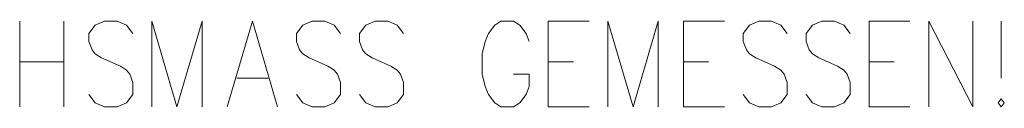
# Model space of a CAD drawing. Extents: x -321 to 526, y -52 to 542.
# Tile 52 of 56: x 409.31 to 433.8, y 323.84 to 325.98. Entities that reach past the tile are written whole.
import ezdxf

# ---------------------------------------------------------------- set-up
doc = ezdxf.new("R2010")
doc.units = 0
doc.layers.add('E_Montagehöhe', color=7, linetype='Continuous', lineweight=18)
doc.layers.add('X_Geometrie', color=3, linetype='Continuous', lineweight=50, true_color=0x00ff00)

# ---------------------------------------------------------------- blocks, each defined once
blk = doc.blocks.new('Blockreferenz-A07MYS7GRK', base_point=(352.508, 172.211))
at = {"layer": 'E_Montagehöhe', "lineweight": 13}
for p, q in [((409.309, 323.844), (409.309, 325.979)), ((410.404, 325.979), (410.404, 323.844)), ((411.421, 325.979), (411.186, 325.878)), ((411.734, 325.979), (411.421, 325.979)), ((411.969, 325.878), (411.734, 325.979)), ((412.594, 323.844), (412.594, 325.979)), ((412.594, 325.979), (413.22, 323.844)), ((413.22, 323.844), (413.846, 325.979)), ((413.846, 325.979), (413.846, 323.844)), ((414.472, 323.844), (415.098, 325.979)), ((415.098, 325.979), (415.724, 323.844)), ((416.584, 325.979), (416.35, 325.878)), ((416.897, 325.979), (416.584, 325.979)), ((417.132, 325.878), (416.897, 325.979)), ((418.149, 325.979), (417.914, 325.878)), ((418.462, 325.979), (418.149, 325.979)), ((418.697, 325.878), (418.462, 325.979)), ((421.278, 325.979), (421.122, 325.878)), ((421.591, 325.979), (421.278, 325.979)), ((421.748, 325.878), (421.591, 325.979)), ((422.452, 323.844), (422.452, 325.979)), ((422.452, 325.979), (423.469, 325.979)), ((423.938, 323.844), (423.938, 325.979)), ((423.938, 325.979), (424.564, 323.844)), ((424.564, 323.844), (425.19, 325.979)), ((425.19, 325.979), (425.19, 323.844)), ((425.816, 323.844), (425.816, 325.979)), ((425.816, 325.979), (426.833, 325.979)), ((427.693, 325.979), (427.459, 325.878)), ((428.006, 325.979), (427.693, 325.979)), ((428.241, 325.878), (428.006, 325.979)), ((429.258, 325.979), (429.023, 325.878)), ((429.571, 325.979), (429.258, 325.979)), ((429.806, 325.878), (429.571, 325.979)), ((430.431, 323.844), (430.431, 325.979)), ((430.431, 325.979), (431.448, 325.979)), ((431.918, 323.844), (431.918, 325.979)), ((431.918, 325.979), (433.013, 323.844)), ((433.013, 323.844), (433.013, 325.979)), ((433.717, 325.979), (433.717, 324.556)), ((411.186, 325.878), (411.03, 325.674)), ((411.03, 325.674), (411.03, 325.471)), ((412.125, 325.674), (411.969, 325.878)), ((416.35, 325.878), (416.193, 325.674)), ((416.193, 325.674), (416.193, 325.471)), ((417.288, 325.674), (417.132, 325.878)), ((417.914, 325.878), (417.758, 325.674)), ((417.758, 325.674), (417.758, 325.471)), ((418.853, 325.674), (418.697, 325.878)), ((420.965, 325.674), (420.887, 325.471)), ((421.122, 325.878), (420.965, 325.674)), ((421.904, 325.674), (421.748, 325.878)), ((421.982, 325.471), (421.904, 325.674)), ((427.459, 325.878), (427.302, 325.674)), ((427.302, 325.674), (427.302, 325.471)), ((428.397, 325.674), (428.241, 325.878)), ((429.023, 325.878), (428.867, 325.674)), ((428.867, 325.674), (428.867, 325.471)), ((429.962, 325.674), (429.806, 325.878)), ((411.03, 325.471), (411.108, 325.268)), ((416.193, 325.471), (416.271, 325.268)), ((417.758, 325.471), (417.836, 325.268)), ((420.887, 325.471), (420.809, 325.166)), ((427.302, 325.471), (427.38, 325.268)), ((428.867, 325.471), (428.945, 325.268)), ((411.108, 325.268), (411.186, 325.166)), ((416.271, 325.268), (416.35, 325.166)), ((417.836, 325.268), (417.914, 325.166)), ((427.38, 325.268), (427.459, 325.166)), ((428.945, 325.268), (429.023, 325.166)), ((409.309, 324.962), (410.404, 324.962)), ((411.186, 325.166), (411.343, 325.064)), ((411.343, 325.064), (411.812, 324.861)), ((416.35, 325.166), (416.506, 325.064)), ((416.506, 325.064), (416.975, 324.861)), ((417.914, 325.166), (418.071, 325.064)), ((418.071, 325.064), (418.54, 324.861)), ((420.809, 325.166), (420.809, 324.657)), ((422.452, 324.962), (423.078, 324.962)), ((425.816, 324.962), (426.442, 324.962)), ((427.459, 325.166), (427.615, 325.064)), ((427.615, 325.064), (428.084, 324.861)), ((429.023, 325.166), (429.18, 325.064)), ((429.18, 325.064), (429.649, 324.861)), ((430.431, 324.962), (431.057, 324.962)), ((411.812, 324.861), (411.969, 324.759)), ((411.969, 324.759), (412.047, 324.657)), ((416.975, 324.861), (417.132, 324.759)), ((417.132, 324.759), (417.21, 324.657)), ((418.54, 324.861), (418.697, 324.759)), ((418.697, 324.759), (418.775, 324.657)), ((428.084, 324.861), (428.241, 324.759)), ((428.241, 324.759), (428.319, 324.657)), ((429.649, 324.861), (429.806, 324.759)), ((429.806, 324.759), (429.884, 324.657)), ((412.047, 324.657), (412.125, 324.454)), ((412.125, 324.454), (412.125, 324.149)), ((414.707, 324.556), (415.489, 324.556)), ((417.21, 324.657), (417.288, 324.454)), ((417.288, 324.454), (417.288, 324.149)), ((418.775, 324.657), (418.853, 324.454)), ((418.853, 324.454), (418.853, 324.149)), ((420.809, 324.657), (420.887, 324.352)), ((421.982, 324.657), (421.591, 324.657)), ((421.982, 324.352), (421.982, 324.657)), ((428.319, 324.657), (428.397, 324.454)), ((428.397, 324.454), (428.397, 324.149)), ((429.884, 324.657), (429.962, 324.454)), ((429.962, 324.454), (429.962, 324.149)), ((420.887, 324.352), (420.965, 324.149)), ((421.904, 324.149), (421.982, 324.352)), ((411.186, 323.945), (411.03, 324.149)), ((412.125, 324.149), (411.969, 323.945)), ((416.35, 323.945), (416.193, 324.149)), ((417.288, 324.149), (417.132, 323.945)), ((417.914, 323.945), (417.758, 324.149)), ((418.853, 324.149), (418.697, 323.945)), ((420.965, 324.149), (421.122, 323.945)), ((421.748, 323.945), (421.904, 324.149)), ((427.459, 323.945), (427.302, 324.149)), ((428.397, 324.149), (428.241, 323.945)), ((429.023, 323.945), (428.867, 324.149)), ((429.962, 324.149), (429.806, 323.945)), ((433.717, 324.047), (433.639, 323.945)), ((433.795, 323.945), (433.717, 324.047)), ((411.421, 323.844), (411.186, 323.945)), ((411.734, 323.844), (411.421, 323.844)), ((411.969, 323.945), (411.734, 323.844)), ((416.584, 323.844), (416.35, 323.945)), ((416.897, 323.844), (416.584, 323.844)), ((417.132, 323.945), (416.897, 323.844)), ((418.149, 323.844), (417.914, 323.945)), ((418.462, 323.844), (418.149, 323.844)), ((418.697, 323.945), (418.462, 323.844)), ((421.122, 323.945), (421.278, 323.844)), ((421.278, 323.844), (421.591, 323.844)), ((421.591, 323.844), (421.748, 323.945)), ((422.452, 323.844), (423.469, 323.844)), ((425.816, 323.844), (426.833, 323.844)), ((427.693, 323.844), (427.459, 323.945)), ((428.006, 323.844), (427.693, 323.844)), ((428.241, 323.945), (428.006, 323.844)), ((429.258, 323.844), (429.023, 323.945)), ((429.571, 323.844), (429.258, 323.844)), ((429.806, 323.945), (429.571, 323.844)), ((430.431, 323.844), (431.448, 323.844)), ((433.639, 323.945), (433.717, 323.844)), ((433.717, 323.844), (433.795, 323.945))]:
    blk.add_line(p, q, dxfattribs=at)

msp = doc.modelspace()

# ---------------------------------------------------------------- block references
at = {"layer": 'X_Geometrie', "ltscale": 0.5}
msp.add_blockref('Blockreferenz-A07MYS7GRK', (352.508, 172.211), dxfattribs=at)

doc.saveas('drawing.dxf')
